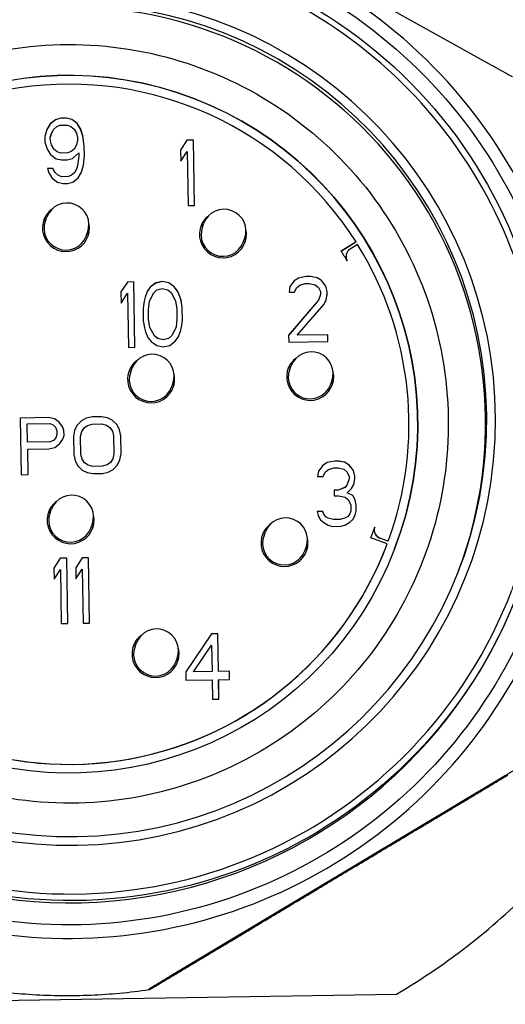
# Model space of a CAD drawing. Header units: inches. Extents: x 24 to 1128, y -74 to 748.
# Tile 119 of 256: x 404.343 to 404.782, y 214.69 to 215.579. Entities that reach past the tile are written whole.
import ezdxf

# ---------------------------------------------------------------- set-up
doc = ezdxf.new("R2010")
doc.units = ezdxf.units.IN
doc.header["$LTSCALE"] = 32
doc.header["$MEASUREMENT"] = 0
doc.layers.add('Visible (ANSI)', color=7, linetype='Continuous', lineweight=30)

msp = doc.modelspace()

# ---------------------------------------------------------------- linework, layer by layer
at = {"layer": 'Visible (ANSI)'}
for p, q in [((404.4626, 215.70859), (404.76909, 215.53808)), ((404.37515, 215.4887), (404.37029, 215.48485)), ((404.37516, 215.48873), (404.3703, 215.48489)), ((404.38005, 215.49003), (404.37515, 215.4887)), ((404.37516, 215.48873), (404.37515, 215.4887)), ((404.38007, 215.49007), (404.37516, 215.48873)), ((404.38497, 215.49011), (404.38005, 215.49003)), ((404.38007, 215.49007), (404.38005, 215.49003)), ((404.38499, 215.49015), (404.38007, 215.49007)), ((404.38499, 215.49015), (404.38497, 215.49011)), ((404.38991, 215.48893), (404.38497, 215.49011)), ((404.38993, 215.48897), (404.38499, 215.49015)), ((404.38993, 215.48897), (404.38991, 215.48893)), ((404.39489, 215.48524), (404.38991, 215.48893)), ((404.39491, 215.48528), (404.38993, 215.48897)), ((404.36743, 215.47981), (404.36556, 215.4735)), ((404.37029, 215.48485), (404.36742, 215.47979)), ((404.3703, 215.48489), (404.36743, 215.47981)), ((404.3703, 215.48489), (404.37029, 215.48485)), ((404.37143, 215.47611), (404.37334, 215.47991)), ((404.37334, 215.47991), (404.37625, 215.48247)), ((404.37625, 215.48247), (404.37918, 215.48377)), ((404.37918, 215.48377), (404.38607, 215.48388)), ((404.38607, 215.48388), (404.38904, 215.48267)), ((404.38904, 215.48267), (404.39203, 215.4802)), ((404.39203, 215.4802), (404.39406, 215.47647)), ((404.39491, 215.48528), (404.39489, 215.48524)), ((404.39792, 215.48026), (404.39489, 215.48524)), ((404.39794, 215.4803), (404.39491, 215.48528)), ((404.39794, 215.4803), (404.39792, 215.48026)), ((404.39999, 215.47401), (404.39792, 215.48026)), ((404.40001, 215.47405), (404.39794, 215.4803)), ((404.36556, 215.4735), (404.36564, 215.46848)), ((404.37049, 215.47229), (404.37141, 215.47607)), ((404.3705, 215.47232), (404.37049, 215.47229)), ((404.37053, 215.46977), (404.37049, 215.47229)), ((404.3705, 215.47232), (404.37143, 215.47611)), ((404.37054, 215.46981), (404.3705, 215.47232)), ((404.37054, 215.46981), (404.37053, 215.46977)), ((404.37157, 215.46602), (404.37053, 215.46977)), ((404.37159, 215.46606), (404.37054, 215.46981)), ((404.37143, 215.47611), (404.37141, 215.47607)), ((404.39406, 215.47647), (404.39511, 215.47271)), ((404.39515, 215.4702), (404.39422, 215.46642)), ((404.39511, 215.47271), (404.39515, 215.4702)), ((404.40001, 215.47405), (404.39999, 215.47401)), ((404.40112, 215.46523), (404.39999, 215.47401)), ((404.40113, 215.46527), (404.40001, 215.47405)), ((404.49398, 215.47022), (404.48821, 215.46133)), ((404.49396, 215.47018), (404.48821, 215.46132)), ((404.49987, 215.47027), (404.49396, 215.47018)), ((404.49398, 215.47022), (404.49396, 215.47018)), ((404.49988, 215.47031), (404.49398, 215.47022)), ((404.49988, 215.47031), (404.49987, 215.47027)), ((404.50081, 215.41127), (404.49987, 215.47027)), ((404.50082, 215.41127), (404.49988, 215.47031)), ((404.36564, 215.46848), (404.36771, 215.46223)), ((404.36771, 215.46223), (404.37074, 215.45725)), ((404.37159, 215.46606), (404.37157, 215.46602)), ((404.3736, 215.46228), (404.37157, 215.46602)), ((404.37362, 215.46232), (404.37159, 215.46606)), ((404.37362, 215.46232), (404.3736, 215.46228)), ((404.37659, 215.45982), (404.3736, 215.46228)), ((404.37661, 215.45985), (404.37362, 215.46232)), ((404.3923, 215.46258), (404.38939, 215.46002)), ((404.39231, 215.46262), (404.3894, 215.46006)), ((404.39421, 215.46638), (404.3923, 215.46258)), ((404.39231, 215.46262), (404.3923, 215.46258)), ((404.39422, 215.46642), (404.39231, 215.46262)), ((404.39422, 215.46642), (404.39421, 215.46638)), ((404.40113, 215.46527), (404.40112, 215.46523)), ((404.40126, 215.45644), (404.40112, 215.46523)), ((404.40127, 215.45648), (404.40113, 215.46527)), ((404.48821, 215.46133), (404.48837, 215.45128)), ((404.37074, 215.45725), (404.37572, 215.45356)), ((404.37572, 215.45356), (404.38066, 215.45238)), ((404.37661, 215.45985), (404.37659, 215.45982)), ((404.37957, 215.45861), (404.37659, 215.45982)), ((404.37958, 215.45864), (404.37661, 215.45985)), ((404.38645, 215.45872), (404.37957, 215.45861)), ((404.37958, 215.45864), (404.37957, 215.45861)), ((404.38647, 215.45875), (404.37958, 215.45864)), ((404.38066, 215.45238), (404.38558, 215.45246)), ((404.38558, 215.45246), (404.39049, 215.45379)), ((404.38939, 215.46002), (404.38645, 215.45872)), ((404.38647, 215.45875), (404.38645, 215.45872)), ((404.3894, 215.46006), (404.38647, 215.45875)), ((404.3894, 215.46006), (404.38939, 215.46002)), ((404.39049, 215.45379), (404.39631, 215.45891)), ((404.39635, 215.4564), (404.39549, 215.44884)), ((404.39631, 215.45891), (404.39635, 215.4564)), ((404.40041, 215.44763), (404.40126, 215.45644)), ((404.40043, 215.44767), (404.40127, 215.45648)), ((404.40127, 215.45648), (404.40126, 215.45644)), ((404.48837, 215.45128), (404.49414, 215.46017)), ((404.49414, 215.46017), (404.49492, 215.41117)), ((404.37291, 215.44472), (404.36799, 215.44464)), ((404.36799, 215.44464), (404.36903, 215.44089)), ((404.3729, 215.44468), (404.368, 215.4446)), ((404.37291, 215.44472), (404.3729, 215.44468)), ((404.37492, 215.44094), (404.3729, 215.44468)), ((404.37494, 215.44098), (404.37291, 215.44472)), ((404.39455, 215.44502), (404.39264, 215.44122)), ((404.39456, 215.44506), (404.39265, 215.44126)), ((404.39456, 215.44506), (404.39455, 215.44502)), ((404.39549, 215.44884), (404.39456, 215.44506)), ((404.39855, 215.44134), (404.40041, 215.44763)), ((404.39856, 215.44135), (404.40043, 215.44767)), ((404.40043, 215.44767), (404.40041, 215.44763)), ((404.36903, 215.44089), (404.37207, 215.43591)), ((404.37207, 215.43591), (404.37705, 215.43222)), ((404.37494, 215.44098), (404.37492, 215.44094)), ((404.37792, 215.43848), (404.37492, 215.44094)), ((404.37793, 215.43851), (404.37494, 215.44098)), ((404.37793, 215.43851), (404.37792, 215.43848)), ((404.38089, 215.43727), (404.37792, 215.43848)), ((404.3809, 215.4373), (404.37793, 215.43851)), ((404.38679, 215.43736), (404.38089, 215.43727)), ((404.3809, 215.4373), (404.38089, 215.43727)), ((404.38681, 215.4374), (404.3809, 215.4373)), ((404.38973, 215.43866), (404.38679, 215.43736)), ((404.38681, 215.4374), (404.38679, 215.43736)), ((404.38974, 215.4387), (404.38681, 215.4374)), ((404.39264, 215.44122), (404.38973, 215.43866)), ((404.38974, 215.4387), (404.38973, 215.43866)), ((404.39265, 215.44126), (404.38974, 215.4387)), ((404.39083, 215.43244), (404.39569, 215.43628)), ((404.39265, 215.44126), (404.39264, 215.44122)), ((404.39569, 215.43628), (404.39856, 215.44135)), ((404.37705, 215.43222), (404.38199, 215.43104)), ((404.38199, 215.43104), (404.38592, 215.4311)), ((404.38592, 215.4311), (404.39083, 215.43244)), ((404.49492, 215.41117), (404.50082, 215.41127)), ((404.36613, 215.39776), (404.36732, 215.40086)), ((404.50797, 215.39213), (404.50916, 215.39524)), ((404.4029, 215.38368), (404.40409, 215.38678)), ((404.54474, 215.37805), (404.54593, 215.38116)), ((404.64666, 215.37836), (404.63336, 215.36992)), ((404.64665, 215.37832), (404.63338, 215.3699)), ((404.64809, 215.37609), (404.64131, 215.37188)), ((404.64665, 215.37832), (404.64666, 215.37836)), ((404.63811, 215.36797), (404.63812, 215.36801)), ((404.59477, 215.34571), (404.59088, 215.34314)), ((404.59479, 215.34575), (404.59089, 215.34317)), ((404.60164, 215.34708), (404.59477, 215.34571)), ((404.59479, 215.34575), (404.59477, 215.34571)), ((404.60166, 215.34711), (404.59479, 215.34575)), ((404.60558, 215.34714), (404.60164, 215.34708)), ((404.60166, 215.34711), (404.60164, 215.34708)), ((404.60559, 215.34718), (404.60166, 215.34711)), ((404.60559, 215.34718), (404.60558, 215.34714)), ((404.6115, 215.34598), (404.60558, 215.34714)), ((404.61152, 215.34601), (404.60559, 215.34718)), ((404.61152, 215.34601), (404.6115, 215.34598)), ((404.61548, 215.34353), (404.6115, 215.34598)), ((404.61549, 215.34356), (404.61152, 215.34601)), ((404.4401, 215.34219), (404.43434, 215.3333)), ((404.44009, 215.34215), (404.43434, 215.33329)), ((404.44599, 215.34225), (404.44009, 215.34215)), ((404.4401, 215.34219), (404.44009, 215.34215)), ((404.446, 215.34228), (404.4401, 215.34219)), ((404.446, 215.34228), (404.44599, 215.34225)), ((404.44693, 215.28324), (404.44599, 215.34225)), ((404.44694, 215.28324), (404.446, 215.34228)), ((404.46083, 215.33745), (404.45794, 215.33364)), ((404.46085, 215.33749), (404.45795, 215.33368)), ((404.46569, 215.3413), (404.46083, 215.33745)), ((404.46085, 215.33749), (404.46083, 215.33745)), ((404.46571, 215.34134), (404.46085, 215.33749)), ((404.47158, 215.34265), (404.46569, 215.3413)), ((404.46571, 215.34134), (404.46569, 215.3413)), ((404.47159, 215.34269), (404.46571, 215.34134)), ((404.46679, 215.33507), (404.47169, 215.33641)), ((404.47159, 215.34269), (404.47158, 215.34265)), ((404.4775, 215.34149), (404.47158, 215.34265)), ((404.47752, 215.34153), (404.47159, 215.34269)), ((404.47169, 215.33641), (404.47663, 215.33523)), ((404.47752, 215.34153), (404.4775, 215.34149)), ((404.48248, 215.3378), (404.4775, 215.34149)), ((404.4825, 215.33784), (404.47752, 215.34153)), ((404.4825, 215.33784), (404.48248, 215.3378)), ((404.48549, 215.33408), (404.48248, 215.3378)), ((404.48551, 215.33411), (404.4825, 215.33784)), ((404.58703, 215.33809), (404.58613, 215.33304)), ((404.59089, 215.34317), (404.58703, 215.33809)), ((404.59088, 215.34314), (404.58703, 215.33806)), ((404.59089, 215.34317), (404.59088, 215.34314)), ((404.59105, 215.33312), (404.59296, 215.33692)), ((404.59296, 215.33692), (404.59587, 215.33948)), ((404.59587, 215.33948), (404.60077, 215.34082)), ((404.60077, 215.34082), (404.60471, 215.34088)), ((404.60471, 215.34088), (404.60965, 215.3397)), ((404.60965, 215.3397), (404.61264, 215.33723)), ((404.61264, 215.33723), (404.61467, 215.3335)), ((404.61549, 215.34356), (404.61548, 215.34353)), ((404.61949, 215.33856), (404.61548, 215.34353)), ((404.61951, 215.3386), (404.61549, 215.34356)), ((404.61951, 215.3386), (404.61949, 215.33856)), ((404.62056, 215.33355), (404.61949, 215.33856)), ((404.62057, 215.33359), (404.61951, 215.3386)), ((404.43434, 215.3333), (404.4345, 215.32325)), ((404.4345, 215.32325), (404.44026, 215.33214)), ((404.44026, 215.33214), (404.44104, 215.28314)), ((404.45607, 215.32862), (404.45514, 215.32484)), ((404.45795, 215.33368), (404.45607, 215.32862)), ((404.46006, 215.32491), (404.46388, 215.33251)), ((404.46388, 215.33251), (404.46679, 215.33507)), ((404.47663, 215.33523), (404.47962, 215.33276)), ((404.47962, 215.33276), (404.48368, 215.32529)), ((404.48551, 215.33411), (404.48549, 215.33408)), ((404.48754, 215.32908), (404.48549, 215.33408)), ((404.48756, 215.32912), (404.48551, 215.33411)), ((404.48756, 215.32912), (404.48754, 215.32908)), ((404.48859, 215.32533), (404.48754, 215.32908)), ((404.4886, 215.32537), (404.48756, 215.32912)), ((404.58613, 215.33304), (404.59105, 215.33312)), ((404.61471, 215.33098), (404.61282, 215.32593)), ((404.61467, 215.3335), (404.61471, 215.33098)), ((404.6197, 215.32601), (404.6206, 215.33104)), ((404.61971, 215.32604), (404.62061, 215.33108)), ((404.62057, 215.33359), (404.62056, 215.33355)), ((404.6206, 215.33104), (404.62056, 215.33355)), ((404.62061, 215.33108), (404.62057, 215.33359)), ((404.62061, 215.33108), (404.6206, 215.33104)), ((404.45514, 215.32484), (404.45426, 215.31854)), ((404.45918, 215.31732), (404.46005, 215.32488)), ((404.4592, 215.31736), (404.46006, 215.32491)), ((404.46006, 215.32491), (404.46005, 215.32488)), ((404.48368, 215.32529), (404.48479, 215.31777)), ((404.4886, 215.32537), (404.48859, 215.32533)), ((404.48967, 215.31906), (404.48859, 215.32533)), ((404.48969, 215.3191), (404.4886, 215.32537)), ((404.48969, 215.3191), (404.48967, 215.31906)), ((404.48985, 215.30776), (404.48967, 215.31906)), ((404.48987, 215.30779), (404.48969, 215.3191)), ((404.61282, 215.32593), (404.58576, 215.29408)), ((404.61281, 215.32589), (404.58576, 215.29406)), ((404.59364, 215.29421), (404.6178, 215.32224)), ((404.61282, 215.32593), (404.61281, 215.32589)), ((404.6178, 215.32224), (404.61971, 215.32604)), ((404.45426, 215.31854), (404.45444, 215.30723)), ((404.4592, 215.31736), (404.45918, 215.31732)), ((404.45932, 215.30853), (404.45918, 215.31732)), ((404.45934, 215.30857), (404.4592, 215.31736)), ((404.48479, 215.31777), (404.48492, 215.30897)), ((404.45444, 215.30723), (404.45552, 215.30097)), ((404.45552, 215.30097), (404.45657, 215.29721)), ((404.45934, 215.30857), (404.45932, 215.30853)), ((404.46043, 215.30101), (404.45932, 215.30853)), ((404.46044, 215.30104), (404.45934, 215.30857)), ((404.46044, 215.30104), (404.46043, 215.30101)), ((404.46448, 215.29353), (404.46043, 215.30101)), ((404.4645, 215.29357), (404.46044, 215.30104)), ((404.48405, 215.30138), (404.48023, 215.29378)), ((404.48406, 215.30142), (404.48024, 215.29382)), ((404.48406, 215.30142), (404.48405, 215.30138)), ((404.48492, 215.30897), (404.48406, 215.30142)), ((404.48804, 215.29767), (404.48897, 215.30146)), ((404.48806, 215.29771), (404.48898, 215.3015)), ((404.48897, 215.30146), (404.48985, 215.30776)), ((404.48898, 215.3015), (404.48897, 215.30146)), ((404.48898, 215.3015), (404.48987, 215.30779)), ((404.48987, 215.30779), (404.48985, 215.30776)), ((404.45657, 215.29721), (404.45861, 215.29222)), ((404.45861, 215.29222), (404.46163, 215.2885)), ((404.4645, 215.29357), (404.46448, 215.29353)), ((404.46748, 215.29107), (404.46448, 215.29353)), ((404.46749, 215.2911), (404.4645, 215.29357)), ((404.48023, 215.29378), (404.47732, 215.29122)), ((404.48024, 215.29382), (404.47733, 215.29126)), ((404.48024, 215.29382), (404.48023, 215.29378)), ((404.48328, 215.28884), (404.48617, 215.29266)), ((404.48617, 215.29266), (404.48806, 215.29771)), ((404.58576, 215.29408), (404.58586, 215.2878)), ((404.62118, 215.29461), (404.59362, 215.29417)), ((404.59364, 215.29421), (404.59362, 215.29417)), ((404.62119, 215.29465), (404.59364, 215.29421)), ((404.62119, 215.29465), (404.62118, 215.29461)), ((404.62128, 215.28837), (404.62118, 215.29461)), ((404.62129, 215.28837), (404.62119, 215.29465)), ((404.44104, 215.28314), (404.44694, 215.28324)), ((404.46163, 215.2885), (404.46661, 215.28481)), ((404.46661, 215.28481), (404.47253, 215.28364)), ((404.46749, 215.2911), (404.46748, 215.29107)), ((404.47242, 215.28989), (404.46748, 215.29107)), ((404.47243, 215.28993), (404.46749, 215.2911)), ((404.47732, 215.29122), (404.47242, 215.28989)), ((404.47243, 215.28993), (404.47242, 215.28989)), ((404.47733, 215.29126), (404.47243, 215.28993)), ((404.47253, 215.28364), (404.47842, 215.28499)), ((404.47733, 215.29126), (404.47732, 215.29122)), ((404.47842, 215.28499), (404.48328, 215.28884)), ((404.58586, 215.2878), (404.62129, 215.28837)), ((404.5868, 215.26345), (404.58799, 215.26656)), ((404.44312, 215.26117), (404.44431, 215.26428)), ((404.47988, 215.24709), (404.48107, 215.2502)), ((404.62357, 215.24937), (404.62476, 215.25248)), ((404.36881, 215.21979), (404.34322, 215.21938)), ((404.36879, 215.21975), (404.34322, 215.21935)), ((404.34322, 215.21938), (404.34404, 215.16821)), ((404.34971, 215.21404), (404.34969, 215.214)), ((404.34995, 215.19767), (404.34969, 215.214)), ((404.34971, 215.21404), (404.36996, 215.21436)), ((404.34996, 215.19771), (404.34971, 215.21404)), ((404.36881, 215.21979), (404.36879, 215.21975)), ((404.37414, 215.21875), (404.36879, 215.21975)), ((404.37416, 215.21879), (404.36881, 215.21979)), ((404.36996, 215.21436), (404.37318, 215.21333)), ((404.37318, 215.21333), (404.37534, 215.21118)), ((404.37416, 215.21879), (404.37414, 215.21875)), ((404.37846, 215.21555), (404.37414, 215.21875)), ((404.37847, 215.21559), (404.37416, 215.21879)), ((404.37847, 215.21559), (404.37846, 215.21555)), ((404.38173, 215.21124), (404.37846, 215.21555)), ((404.38174, 215.21128), (404.37847, 215.21559)), ((404.39452, 215.21257), (404.39245, 215.20819)), ((404.3945, 215.21254), (404.39245, 215.20817)), ((404.3987, 215.21696), (404.3945, 215.21254)), ((404.39452, 215.21257), (404.3945, 215.21254)), ((404.39871, 215.217), (404.39452, 215.21257)), ((404.40293, 215.2192), (404.3987, 215.21696)), ((404.39871, 215.217), (404.3987, 215.21696)), ((404.40294, 215.21924), (404.39871, 215.217)), ((404.40095, 215.2105), (404.40411, 215.21273)), ((404.40824, 215.22038), (404.40293, 215.2192)), ((404.40294, 215.21924), (404.40293, 215.2192)), ((404.40826, 215.22042), (404.40294, 215.21924)), ((404.40411, 215.21273), (404.40836, 215.21388)), ((404.41677, 215.22051), (404.40824, 215.22038)), ((404.40826, 215.22042), (404.40824, 215.22038)), ((404.41678, 215.22055), (404.40826, 215.22042)), ((404.40836, 215.21388), (404.41689, 215.21402)), ((404.41678, 215.22055), (404.41677, 215.22051)), ((404.42212, 215.21951), (404.41677, 215.22051)), ((404.42213, 215.21955), (404.41678, 215.22055)), ((404.41689, 215.21402), (404.42117, 215.213)), ((404.42117, 215.213), (404.4244, 215.21087)), ((404.42213, 215.21955), (404.42212, 215.21951)), ((404.42642, 215.2174), (404.42212, 215.21951)), ((404.42643, 215.21744), (404.42213, 215.21955)), ((404.42643, 215.21744), (404.42642, 215.2174)), ((404.43075, 215.21311), (404.42642, 215.2174)), ((404.43077, 215.21315), (404.42643, 215.21744)), ((404.43077, 215.21315), (404.43075, 215.21311)), ((404.43295, 215.20879), (404.43075, 215.21311)), ((404.43297, 215.20883), (404.43077, 215.21315)), ((404.37534, 215.21118), (404.37646, 215.20793)), ((404.37651, 215.20467), (404.3755, 215.20138)), ((404.37646, 215.20793), (404.37651, 215.20467)), ((404.38174, 215.21128), (404.38173, 215.21124)), ((404.38284, 215.208), (404.38173, 215.21124)), ((404.38286, 215.20803), (404.38174, 215.21128)), ((404.38191, 215.2004), (404.38293, 215.20368)), ((404.38191, 215.20039), (404.38291, 215.20364)), ((404.38286, 215.20803), (404.38284, 215.208)), ((404.38291, 215.20364), (404.38284, 215.208)), ((404.38293, 215.20368), (404.38286, 215.20803)), ((404.38293, 215.20368), (404.38291, 215.20364)), ((404.39245, 215.20819), (404.39147, 215.20272)), ((404.39786, 215.20279), (404.39885, 215.20716)), ((404.39787, 215.20283), (404.39887, 215.2072)), ((404.39887, 215.2072), (404.39885, 215.20716)), ((404.39887, 215.2072), (404.40095, 215.2105)), ((404.4244, 215.21087), (404.42659, 215.20764)), ((404.42659, 215.20764), (404.42772, 215.2033)), ((404.42772, 215.2033), (404.42798, 215.18697)), ((404.43297, 215.20883), (404.43295, 215.20879)), ((404.43411, 215.20336), (404.43295, 215.20879)), ((404.43412, 215.2034), (404.43297, 215.20883)), ((404.43412, 215.2034), (404.43411, 215.20336)), ((404.43437, 215.18703), (404.43411, 215.20336)), ((404.43438, 215.18707), (404.43412, 215.2034)), ((404.37021, 215.19799), (404.34995, 215.19767)), ((404.34996, 215.19771), (404.34995, 215.19767)), ((404.37022, 215.19803), (404.34996, 215.19771)), ((404.37339, 215.19913), (404.37021, 215.19799)), ((404.37022, 215.19803), (404.37021, 215.19799)), ((404.3734, 215.19917), (404.37022, 215.19803)), ((404.37549, 215.20134), (404.37339, 215.19913)), ((404.3734, 215.19917), (404.37339, 215.19913)), ((404.3755, 215.20138), (404.3734, 215.19917)), ((404.37457, 215.19266), (404.37879, 215.19599)), ((404.3755, 215.20138), (404.37549, 215.20134)), ((404.37879, 215.19599), (404.38191, 215.2004)), ((404.39147, 215.20272), (404.39173, 215.18639)), ((404.39787, 215.20283), (404.39786, 215.20279)), ((404.39812, 215.18646), (404.39786, 215.20279)), ((404.39813, 215.18649), (404.39787, 215.20283)), ((404.35007, 215.19118), (404.35005, 215.19114)), ((404.35042, 215.16831), (404.35005, 215.19114)), ((404.35007, 215.19118), (404.36926, 215.19148)), ((404.35043, 215.16831), (404.35007, 215.19118)), ((404.36926, 215.19148), (404.37457, 215.19266)), ((404.39173, 215.18639), (404.39289, 215.18097)), ((404.39813, 215.18649), (404.39812, 215.18646)), ((404.39925, 215.18212), (404.39812, 215.18646)), ((404.39927, 215.18216), (404.39813, 215.18649)), ((404.42798, 215.18697), (404.42699, 215.1826)), ((404.43339, 215.18158), (404.43437, 215.18703)), ((404.4334, 215.18161), (404.43438, 215.18707)), ((404.43438, 215.18707), (404.43437, 215.18703)), ((404.39289, 215.18097), (404.39509, 215.17665)), ((404.39509, 215.17665), (404.39942, 215.17236)), ((404.39927, 215.18216), (404.39925, 215.18212)), ((404.40144, 215.17889), (404.39925, 215.18212)), ((404.40145, 215.17892), (404.39927, 215.18216)), ((404.40145, 215.17892), (404.40144, 215.17889)), ((404.40467, 215.17676), (404.40144, 215.17889)), ((404.40468, 215.1768), (404.40145, 215.17892)), ((404.40468, 215.1768), (404.40467, 215.17676)), ((404.40895, 215.17574), (404.40467, 215.17676)), ((404.40897, 215.17578), (404.40468, 215.1768)), ((404.42173, 215.17703), (404.41748, 215.17587)), ((404.42174, 215.17707), (404.41749, 215.17591)), ((404.42489, 215.17926), (404.42173, 215.17703)), ((404.42174, 215.17707), (404.42173, 215.17703)), ((404.42491, 215.1793), (404.42174, 215.17707)), ((404.42697, 215.18256), (404.42489, 215.17926)), ((404.42491, 215.1793), (404.42489, 215.17926)), ((404.42699, 215.1826), (404.42491, 215.1793)), ((404.42699, 215.1826), (404.42697, 215.18256)), ((404.42714, 215.1728), (404.43134, 215.17722)), ((404.43134, 215.17722), (404.4334, 215.18161)), ((404.61677, 215.17664), (404.61291, 215.17155)), ((404.61675, 215.1766), (404.61291, 215.17153)), ((404.62065, 215.17918), (404.61675, 215.1766)), ((404.61677, 215.17664), (404.61675, 215.1766)), ((404.62066, 215.17922), (404.61677, 215.17664)), ((404.62752, 215.18054), (404.62065, 215.17918)), ((404.62066, 215.17922), (404.62065, 215.17918)), ((404.62753, 215.18058), (404.62066, 215.17922)), ((404.62949, 215.18058), (404.62752, 215.18054)), ((404.62753, 215.18058), (404.62752, 215.18054)), ((404.6295, 215.18061), (404.62753, 215.18058)), ((404.6295, 215.18061), (404.62949, 215.18058)), ((404.6364, 215.17943), (404.62949, 215.18058)), ((404.63641, 215.17947), (404.6295, 215.18061)), ((404.63641, 215.17947), (404.6364, 215.17943)), ((404.64037, 215.17698), (404.6364, 215.17943)), ((404.64039, 215.17702), (404.63641, 215.17947)), ((404.64039, 215.17702), (404.64037, 215.17698)), ((404.64439, 215.17202), (404.64037, 215.17698)), ((404.6444, 215.17205), (404.64039, 215.17702)), ((404.34404, 215.16821), (404.35043, 215.16831)), ((404.39942, 215.17236), (404.40372, 215.17025)), ((404.40372, 215.17025), (404.40907, 215.16924)), ((404.41748, 215.17587), (404.40895, 215.17574)), ((404.40897, 215.17578), (404.40895, 215.17574)), ((404.41749, 215.17591), (404.40897, 215.17578)), ((404.40907, 215.16924), (404.4176, 215.16938)), ((404.41749, 215.17591), (404.41748, 215.17587)), ((404.4176, 215.16938), (404.42291, 215.17055)), ((404.42291, 215.17055), (404.42714, 215.1728)), ((404.61291, 215.17155), (404.61201, 215.16651)), ((404.61693, 215.16659), (404.61884, 215.17039)), ((404.61884, 215.17039), (404.62175, 215.17295)), ((404.62175, 215.17295), (404.62665, 215.17429)), ((404.62665, 215.17429), (404.63059, 215.17435)), ((404.63059, 215.17435), (404.63553, 215.17317)), ((404.63553, 215.17317), (404.63852, 215.1707)), ((404.63852, 215.1707), (404.64055, 215.16697)), ((404.6444, 215.17205), (404.64439, 215.17202)), ((404.64545, 215.16701), (404.64439, 215.17202)), ((404.64547, 215.16704), (404.6444, 215.17205)), ((404.61201, 215.16651), (404.61693, 215.16659)), ((404.63868, 215.15936), (404.63676, 215.15682)), ((404.6387, 215.1594), (404.63677, 215.15685)), ((404.6387, 215.1594), (404.63868, 215.15936)), ((404.64059, 215.16445), (404.6387, 215.1594)), ((404.64055, 215.16697), (404.64059, 215.16445)), ((404.6427, 215.15569), (404.6446, 215.15949)), ((404.64459, 215.15947), (404.64549, 215.16449)), ((404.6446, 215.15949), (404.64551, 215.16453)), ((404.64547, 215.16704), (404.64545, 215.16701)), ((404.64549, 215.16449), (404.64545, 215.16701)), ((404.64551, 215.16453), (404.64547, 215.16704)), ((404.64551, 215.16453), (404.64549, 215.16449)), ((404.63091, 215.15425), (404.62697, 215.15419)), ((404.63089, 215.15421), (404.62697, 215.15415)), ((404.62697, 215.15419), (404.62705, 215.14916)), ((404.63676, 215.15682), (404.63089, 215.15421)), ((404.63091, 215.15425), (404.63089, 215.15421)), ((404.63677, 215.15685), (404.63091, 215.15425)), ((404.63677, 215.15685), (404.63676, 215.15682)), ((404.63882, 215.15186), (404.6388, 215.15182)), ((404.64376, 215.14939), (404.6388, 215.15182)), ((404.63882, 215.15186), (404.6427, 215.15569)), ((404.64378, 215.14943), (404.63882, 215.15186)), ((404.62705, 215.14916), (404.63099, 215.14922)), ((404.63099, 215.14922), (404.63691, 215.14806)), ((404.63691, 215.14806), (404.6399, 215.14559)), ((404.6399, 215.14559), (404.64195, 215.1406)), ((404.64378, 215.14943), (404.64376, 215.14939)), ((404.64579, 215.14565), (404.64376, 215.14939)), ((404.64581, 215.14569), (404.64378, 215.14943)), ((404.64581, 215.14569), (404.64579, 215.14565)), ((404.64686, 215.14064), (404.64579, 215.14565)), ((404.64687, 215.14068), (404.64581, 215.14569)), ((404.37033, 215.13402), (404.37152, 215.13713)), ((404.61644, 215.13517), (404.61152, 215.13509)), ((404.61152, 215.13509), (404.61257, 215.13134)), ((404.61643, 215.13513), (404.61153, 215.13505)), ((404.61644, 215.13517), (404.61643, 215.13513)), ((404.61745, 215.13263), (404.61643, 215.13513)), ((404.61747, 215.13267), (404.61644, 215.13517)), ((404.61747, 215.13267), (404.61745, 215.13263)), ((404.61946, 215.13015), (404.61745, 215.13263)), ((404.61948, 215.13019), (404.61747, 215.13267)), ((404.64107, 215.13301), (404.63914, 215.13047)), ((404.64109, 215.13305), (404.63916, 215.1305)), ((404.64109, 215.13305), (404.64107, 215.13301)), ((404.64203, 215.13558), (404.64109, 215.13305)), ((404.64195, 215.1406), (404.64203, 215.13558)), ((404.64602, 215.13185), (404.64694, 215.13562)), ((404.64603, 215.13187), (404.64695, 215.13565)), ((404.64687, 215.14068), (404.64686, 215.14064)), ((404.64694, 215.13562), (404.64686, 215.14064)), ((404.64695, 215.13565), (404.64687, 215.14068)), ((404.64695, 215.13565), (404.64694, 215.13562)), ((404.40709, 215.11995), (404.40828, 215.12305)), ((404.61257, 215.13134), (404.61459, 215.1276)), ((404.61459, 215.1276), (404.61759, 215.12513)), ((404.61759, 215.12513), (404.62156, 215.12268)), ((404.61948, 215.13019), (404.61946, 215.13015)), ((404.62145, 215.12893), (404.61946, 215.13015)), ((404.62146, 215.12897), (404.61948, 215.13019)), ((404.62146, 215.12897), (404.62145, 215.12893)), ((404.62639, 215.12775), (404.62145, 215.12893)), ((404.6264, 215.12779), (404.62146, 215.12897)), ((404.63229, 215.12784), (404.62639, 215.12775)), ((404.6264, 215.12779), (404.62639, 215.12775)), ((404.63231, 215.12788), (404.6264, 215.12779)), ((404.6372, 215.12918), (404.63229, 215.12784)), ((404.63231, 215.12788), (404.63229, 215.12784)), ((404.63721, 215.12922), (404.63231, 215.12788)), ((404.63914, 215.13047), (404.6372, 215.12918)), ((404.63721, 215.12922), (404.6372, 215.12918)), ((404.63916, 215.1305), (404.63721, 215.12922)), ((404.63731, 215.12293), (404.64121, 215.12551)), ((404.63916, 215.1305), (404.63914, 215.13047)), ((404.64121, 215.12551), (404.64412, 215.12807)), ((404.64412, 215.12807), (404.64603, 215.13187)), ((404.56359, 215.11347), (404.56478, 215.11657)), ((404.62156, 215.12268), (404.62552, 215.12149)), ((404.62552, 215.12149), (404.63339, 215.12162)), ((404.63339, 215.12162), (404.63731, 215.12293)), ((404.67488, 215.10579), (404.66014, 215.11133)), ((404.6758, 215.10826), (404.6683, 215.111)), ((404.67581, 215.1083), (404.66832, 215.11104)), ((404.6758, 215.10826), (404.67581, 215.1083)), ((404.60036, 215.09939), (404.60155, 215.10249)), ((404.67419, 215.10397), (404.67418, 215.10393)), ((404.37949, 215.09278), (404.37373, 215.0839)), ((404.37948, 215.09275), (404.37373, 215.08388)), ((404.38538, 215.09284), (404.37948, 215.09275)), ((404.37949, 215.09278), (404.37948, 215.09275)), ((404.3854, 215.09288), (404.37949, 215.09278)), ((404.3854, 215.09288), (404.38538, 215.09284)), ((404.38632, 215.03383), (404.38538, 215.09284)), ((404.38633, 215.03383), (404.3854, 215.09288)), ((404.39917, 215.0931), (404.39341, 215.08421)), ((404.39916, 215.09306), (404.39341, 215.08419)), ((404.40506, 215.09315), (404.39916, 215.09306)), ((404.39917, 215.0931), (404.39916, 215.09306)), ((404.40508, 215.09319), (404.39917, 215.0931)), ((404.40508, 215.09319), (404.40506, 215.09315)), ((404.406, 215.03415), (404.40506, 215.09315)), ((404.40602, 215.03415), (404.40508, 215.09319)), ((404.37373, 215.0839), (404.37389, 215.07385)), ((404.37389, 215.07385), (404.37965, 215.08273)), ((404.37965, 215.08273), (404.38043, 215.03374)), ((404.39341, 215.08421), (404.39357, 215.07416)), ((404.39357, 215.07416), (404.39933, 215.08305)), ((404.39933, 215.08305), (404.40011, 215.03405)), ((404.40011, 215.03405), (404.40602, 215.03415)), ((404.38043, 215.03374), (404.38633, 215.03383)), ((404.51603, 215.02447), (404.49295, 214.99018)), ((404.51601, 215.02443), (404.49295, 214.99016)), ((404.52192, 215.02453), (404.51601, 215.02443)), ((404.51603, 215.02447), (404.51601, 215.02443)), ((404.52193, 215.02457), (404.51603, 215.02447)), ((404.52193, 215.02457), (404.52192, 215.02453)), ((404.52246, 214.99061), (404.52192, 215.02453)), ((404.52247, 214.99065), (404.52193, 215.02457)), ((404.44706, 215.01319), (404.44825, 215.01629)), ((404.49984, 214.99029), (404.51619, 215.01442)), ((404.51619, 215.01442), (404.51657, 214.99055)), ((404.48383, 214.99911), (404.48502, 215.00221)), ((404.49295, 214.99018), (404.49307, 214.98264)), ((404.51655, 214.99051), (404.49982, 214.99025)), ((404.49984, 214.99029), (404.49982, 214.99025)), ((404.51657, 214.99055), (404.49984, 214.99029)), ((404.51657, 214.99055), (404.51655, 214.99051)), ((404.5323, 214.99076), (404.52246, 214.99061)), ((404.52247, 214.99065), (404.52246, 214.99061)), ((404.53231, 214.9908), (404.52247, 214.99065)), ((404.53231, 214.9908), (404.5323, 214.99076)), ((404.53242, 214.98326), (404.5323, 214.99076)), ((404.53243, 214.98326), (404.53231, 214.9908)), ((404.49307, 214.98264), (404.51668, 214.98302)), ((404.51668, 214.98302), (404.51696, 214.96543)), ((404.52259, 214.98311), (404.52258, 214.98307)), ((404.52285, 214.96552), (404.52258, 214.98307)), ((404.52259, 214.98311), (404.53243, 214.98326)), ((404.52287, 214.96552), (404.52259, 214.98311)), ((404.51696, 214.96543), (404.52287, 214.96552)), ((404.77931, 214.89526), (404.4784, 214.71512)), ((404.10445, 214.69007), (404.68331, 214.69925)), ((404.45993, 214.704), (404.45956, 214.70304))]:
    msp.add_line(p, q, dxfattribs=at)
for centre, radius, start, end in [((404.38571, 215.39382), 0.01969, 339.04633, 159.04633), ((404.52755, 215.3882), 0.01969, 339.04633, 159.04633), ((404.64546, 215.36515), 0.00787, 159.04453, 205.31775), ((404.46269, 215.25724), 0.01969, 339.04633, 159.04633), ((404.60637, 215.25952), 0.01969, 339.04633, 159.04633), ((404.3899, 215.13009), 0.01969, 339.04633, 159.04633), ((404.58316, 215.10953), 0.01969, 339.04633, 159.04633), ((404.46663, 215.00925), 0.01969, 339.04633, 159.04633)]:
    msp.add_arc(centre, radius, start, end, dxfattribs=at)
for centre, major_axis, ratio, start_param, end_param in [((404.3857, 215.20931), (0.5515, -0.21119), 0.99994, 0.000661, 1.440098), ((404.38883, 215.2175), (-0.35847, 0.13727), 0.99994, 5.216001, 11.255135), ((404.3888, 215.21742), (-0.35112, 0.13446), 0.99994, 5.19888, 11.272257), ((404.38775, 215.21467), (0.35112, -0.13446), 0.99994, 0.003908, 1.847479), ((404.3874, 215.21375), (-0.29413, 0.11263), 0.99994, 3.141794, 6.282984), ((404.38741, 215.21379), (-0.28678, 0.10982), 0.99994, 4.072958, 6.376793), ((404.38459, 215.39092), (-0.01218, 0.01742), 0.999978, 0, 4.331631), ((404.38452, 215.39072), (-0.01982, 0.0077), 0.99994, 5.724976, 6.283185), ((404.52643, 215.38529), (-0.01218, 0.01742), 0.999978, 0, 4.331631), ((404.52636, 215.38509), (-0.01982, 0.0077), 0.99994, 5.724976, 6.283185), ((404.38452, 215.39072), (0.01838, -0.00704), 0.99994, 3.141593, 6.283185), ((404.38452, 215.39072), (0.02085, 0.00417), 0.999974, 5.724976, 6.283185), ((404.52636, 215.38509), (0.01838, -0.00704), 0.99994, 3.141593, 6.283185), ((404.52636, 215.38509), (0.02085, 0.00417), 0.999974, 5.724976, 6.283185), ((404.38741, 215.21379), (0.28678, -0.10982), 0.99994, 0.015067, 0.922639), ((404.38777, 215.21473), (-0.40443, 0.15487), 0.99994, 0, 3.141593), ((404.3886, 215.21689), (0.39892, -0.15276), 0.99994, 3.141593, 6.283185), ((404.38741, 215.21379), (-0.27207, 0.10419), 0.99994, 4.037913, 4.072958), ((404.64548, 215.36519), (-0.00416, 0.00668), 0.999984, 0, 1.544477), ((404.46158, 215.25433), (-0.01218, 0.01742), 0.999978, 0, 4.331631), ((404.4615, 215.25413), (-0.01982, 0.0077), 0.99994, 5.724976, 6.283185), ((404.60526, 215.25661), (-0.01218, 0.01742), 0.999978, 0, 4.331631), ((404.60518, 215.25641), (-0.01982, 0.0077), 0.99994, 5.724976, 6.283185), ((404.4615, 215.25413), (0.01838, -0.00704), 0.99994, 3.141593, 6.283185), ((404.4615, 215.25413), (0.02085, 0.00417), 0.999974, 5.724976, 6.283185), ((404.60518, 215.25641), (0.01838, -0.00704), 0.99994, 3.141593, 6.283185), ((404.60518, 215.25641), (0.02085, 0.00417), 0.999974, 5.724976, 6.283185), ((404.38879, 215.12719), (-0.01218, 0.01742), 0.999978, 0, 4.331631), ((404.38871, 215.12698), (-0.01982, 0.0077), 0.99994, 5.724976, 6.283185), ((404.38871, 215.12698), (0.01838, -0.00704), 0.99994, 3.141593, 6.283185), ((404.38871, 215.12698), (0.02085, 0.00417), 0.999974, 5.724976, 6.283185), ((404.58205, 215.10663), (-0.01218, 0.01742), 0.999978, 0, 4.331631), ((404.58197, 215.10643), (-0.01982, 0.0077), 0.99994, 5.724976, 6.283185), ((404.38741, 215.21379), (0.27207, -0.10419), 0.99994, 0.006341, 0.041386), ((404.67102, 215.11844), (-0.00746, 0.00251), 0.99994, 0, 1.544477), ((404.67101, 215.1184), (-0.00739, 0.0027), 0.99994, 0.046556, 1.570796), ((404.38741, 215.21379), (0.28678, -0.10982), 0.99994, 4.160224, 6.289526), ((404.58197, 215.10643), (0.01838, -0.00704), 0.99994, 3.141593, 6.283185), ((404.58197, 215.10643), (0.02085, 0.00417), 0.999974, 5.724976, 6.283185), ((404.3874, 215.21375), (0.28678, -0.10982), 0.99994, 4.160224, 6.283185), ((404.46552, 215.00635), (-0.01218, 0.01742), 0.999978, 0, 4.331631), ((404.46544, 215.00615), (-0.01982, 0.0077), 0.99994, 5.724976, 6.283185), ((404.46544, 215.00615), (0.01838, -0.00704), 0.99994, 3.141593, 6.283185), ((404.46544, 215.00615), (0.02085, 0.00417), 0.999974, 5.724976, 6.283185)]:
    msp.add_ellipse(centre, major_axis=major_axis, ratio=ratio, start_param=start_param, end_param=end_param, dxfattribs=at)
for centre, major_axis in [((404.38858, 215.21683), (-0.40443, 0.15487)), ((404.38744, 215.21387), (0.29413, -0.11263))]:
    msp.add_ellipse(centre, major_axis=major_axis, ratio=0.99994, dxfattribs=at)
for points, knots in [([(404.68331, 214.69925), (404.73079, 214.72725), (404.77385, 214.76138), (404.8612, 214.85169), (404.90555, 214.91848), (404.94925, 215.02831), (404.96016, 215.06652), (404.97409, 215.14341), (404.9771, 215.1821), (404.97591, 215.25701), (404.97167, 215.29556), (404.95531, 215.37186), (404.94319, 215.40961), (404.89602, 215.51768), (404.84958, 215.58272), (404.75941, 215.66972), (404.71529, 215.70225), (404.66695, 215.72854)], [0.740127, 0.740127, 0.740127, 0.740127, 1.142736, 1.142736, 1.713665, 1.713665, 1.999129, 1.999129, 2.284593, 2.284593, 2.570057, 2.570057, 2.855521, 2.855521, 3.426449, 3.426449, 3.829059, 3.829059, 3.829059, 3.829059]), ([(403.92425, 215.20482), (403.92346, 215.25415), (403.93064, 215.3036), (403.96019, 215.39776), (403.98256, 215.44244), (404.04023, 215.52252), (404.07552, 215.5579), (404.15545, 215.61577), (404.20008, 215.63825), (404.29416, 215.66804), (404.3436, 215.67534), (404.44228, 215.67403), (404.4915, 215.66541), (404.58476, 215.63312), (404.62877, 215.60945), (404.70714, 215.54947), (404.74148, 215.51316), (404.79699, 215.43157), (404.81817, 215.38631), (404.8452, 215.2914), (404.85106, 215.24177), (404.84687, 215.14318), (404.83681, 215.09423), (404.80182, 215.00196), (404.77688, 214.95866), (404.71463, 214.88208), (404.67734, 214.84883), (404.59416, 214.79572), (404.5483, 214.77588), (404.45264, 214.75163), (404.40286, 214.74723), (404.30442, 214.7543), (404.25579, 214.76578), (404.16457, 214.80346), (404.12201, 214.82965), (404.04728, 214.89411), (404.01513, 214.93236), (403.96446, 215.01705), (403.94597, 215.06347), (403.92844, 215.14222), (403.92475, 215.17349), (403.92425, 215.20482)], [0, 0, 0, 0, 0.319998, 0.319998, 0.639996, 0.639996, 0.959994, 0.959994, 1.279993, 1.279993, 1.599993, 1.599993, 1.919995, 1.919995, 2.239998, 2.239998, 2.56, 2.56, 2.88, 2.88, 3.2, 3.2, 3.519998, 3.519998, 3.839995, 3.839995, 4.159994, 4.159994, 4.479993, 4.479993, 4.799994, 4.799994, 5.119996, 5.119996, 5.439998, 5.439998, 5.76, 5.76, 6.08, 6.08, 6.283185, 6.283185, 6.283185, 6.283185]), ([(403.9362, 215.20539), (403.93697, 215.15731), (403.94549, 215.10937), (403.97719, 215.01858), (404.00036, 214.97575), (404.05901, 214.89954), (404.09448, 214.86617), (404.17412, 214.81227), (404.21829, 214.79175), (404.31084, 214.76565), (404.35922, 214.76006), (404.45529, 214.76439), (404.50297, 214.77431), (404.5928, 214.80864), (404.63493, 214.83305), (404.7094, 214.89389), (404.74172, 214.93032), (404.79326, 215.0115), (404.81248, 215.05624), (404.83587, 215.14951), (404.84004, 215.19803), (404.8329, 215.29393), (404.8216, 215.34129), (404.78465, 215.43008), (404.75902, 215.47148), (404.69602, 215.54414), (404.65867, 215.57538), (404.57601, 215.62454), (404.53072, 215.64244), (404.4368, 215.6631), (404.38818, 215.66585), (404.29253, 215.65592), (404.24551, 215.64324), (404.15784, 215.60372), (404.1172, 215.5769), (404.04641, 215.51181), (404.01628, 215.47356), (403.96956, 215.38951), (403.95298, 215.34372), (403.93835, 215.26649), (403.93572, 215.23591), (403.9362, 215.20539)], [0, 0, 0, 0, 0.32, 0.32, 0.64, 0.64, 0.96, 0.96, 1.28, 1.28, 1.6, 1.6, 1.920001, 1.920001, 2.240001, 2.240001, 2.560001, 2.560001, 2.88, 2.88, 3.2, 3.2, 3.52, 3.52, 3.84, 3.84, 4.16, 4.16, 4.48, 4.48, 4.800001, 4.800001, 5.120001, 5.120001, 5.440001, 5.440001, 5.760001, 5.760001, 6.08, 6.08, 6.283185, 6.283185, 6.283185, 6.283185]), ([(404.7877, 215.06462), (404.804, 215.10717), (404.81342, 215.15234), (404.81758, 215.24336), (404.81232, 215.28921), (404.78764, 215.37692), (404.76822, 215.41878), (404.71719, 215.49429), (404.68559, 215.52791), (404.61341, 215.58353), (404.57283, 215.60552), (404.48682, 215.63561), (404.44139, 215.64371), (404.35027, 215.64521), (404.3046, 215.63862), (404.21764, 215.61139), (404.17636, 215.59076), (404.10238, 215.53755), (404.06969, 215.50499), (404.02108, 215.43795), (404.00319, 215.40492), (403.98987, 215.37014)], [2.760006, 2.760006, 2.760006, 2.760006, 3.080005, 3.080005, 3.400004, 3.400004, 3.720004, 3.720004, 4.040004, 4.040004, 4.360005, 4.360005, 4.680006, 4.680006, 5.000007, 5.000007, 5.320007, 5.320007, 5.640007, 5.640007, 5.901599, 5.901599, 5.901599, 5.901599]), ([(404.04508, 215.20874), (404.04566, 215.17221), (404.05214, 215.13578), (404.07622, 215.0668), (404.09383, 215.03425), (404.13839, 214.97635), (404.16534, 214.95099), (404.22586, 214.91004), (404.25942, 214.89445), (404.32974, 214.87461), (404.3665, 214.87037), (404.4395, 214.87366), (404.47572, 214.8812), (404.54398, 214.90728), (404.57599, 214.92583), (404.63258, 214.97206), (404.65713, 214.99973), (404.6963, 215.06142), (404.7109, 215.09541), (404.72867, 215.16628), (404.73184, 215.20315), (404.72642, 215.27601), (404.71783, 215.312), (404.68976, 215.37946), (404.67028, 215.41092), (404.62241, 215.46613), (404.59403, 215.48987), (404.53122, 215.52722), (404.49681, 215.54082), (404.42545, 215.55652), (404.38851, 215.55861), (404.31583, 215.55106), (404.2801, 215.54143), (404.21349, 215.5114), (404.18261, 215.49102), (404.12882, 215.44157), (404.10593, 215.4125), (404.07043, 215.34864), (404.05783, 215.31385), (404.04671, 215.25516), (404.04472, 215.23193), (404.04508, 215.20874)], [0, 0, 0, 0, 0.320003, 0.320003, 0.640003, 0.640003, 0.960002, 0.960002, 1.279998, 1.279998, 1.599995, 1.599995, 1.919993, 1.919993, 2.239992, 2.239992, 2.559994, 2.559994, 2.879997, 2.879997, 3.200001, 3.200001, 3.520003, 3.520003, 3.840003, 3.840003, 4.160001, 4.160001, 4.479998, 4.479998, 4.799994, 4.799994, 5.119992, 5.119992, 5.439992, 5.439992, 5.759995, 5.759995, 6.079998, 6.079998, 6.283185, 6.283185, 6.283185, 6.283185]), ([(404.76909, 215.53808), (404.77416, 215.53525), (404.78023, 215.53187), (404.78559, 215.52884), (404.78662, 215.52826), (404.78741, 215.52781), (404.78759, 215.5277), (404.78777, 215.52759), (404.78783, 215.52756), (404.78783, 215.52755)], [-0.05874847, -0.05874847, -0.05874847, -0.05874847, -0.01448332, -0.01448332, -0.00526031, -0.00526031, -0.00241164, -0.00241164, -0.00018614, -0.00018614, -0.00018614, -0.00018614]), ([(404.79771, 214.90622), (404.79771, 214.90622), (404.79766, 214.90619), (404.79748, 214.90609), (404.7973, 214.90598), (404.79652, 214.90553), (404.79551, 214.90493), (404.79025, 214.90181), (404.78429, 214.89825), (404.77931, 214.89526)], [-0.2458379, -0.2458379, -0.2458379, -0.2458379, -0.24342626, -0.24342626, -0.24057759, -0.24057759, -0.23135458, -0.23135458, -0.18708943, -0.18708943, -0.18708943, -0.18708943]), ([(404.4784, 214.71512), (404.47341, 214.71213), (404.46745, 214.70856), (404.46216, 214.70536), (404.46115, 214.70475), (404.46036, 214.70427), (404.46018, 214.70416), (404.45999, 214.70404), (404.45993, 214.704), (404.45993, 214.704)], [-0.05874847, -0.05874847, -0.05874847, -0.05874847, -0.01448332, -0.01448332, -0.00526031, -0.00526031, -0.00241164, -0.00241164, 0, 0, 0, 0]), ([(404.45956, 214.70304), (404.45956, 214.70303), (404.45961, 214.70306), (404.4598, 214.70317), (404.45998, 214.70327), (404.46075, 214.70373), (404.46176, 214.70432), (404.46565, 214.70663), (404.46937, 214.70885), (404.47302, 214.71103)], [0, 0, 0, 0, 0.00241164, 0.00241164, 0.00526031, 0.00526031, 0.01448332, 0.01448332, 0.04470519, 0.04470519, 0.04470519, 0.04470519]), ([(404.45956, 214.70304), (404.45087, 214.70177), (404.44213, 214.70073), (404.42463, 214.69909), (404.41586, 214.6985), (404.39829, 214.69777), (404.3895, 214.69763), (404.37192, 214.6978), (404.36313, 214.69812), (404.34559, 214.6992), (404.33683, 214.69996), (404.32809, 214.70095)], [4.5835796, 4.5835796, 4.5835796, 4.5835796, 4.6351034, 4.6351034, 4.6866273, 4.6866273, 4.7381511, 4.7381511, 4.7896749, 4.7896749, 4.8411987, 4.8411987, 4.8411987, 4.8411987])]:
    msp.add_open_spline(points, degree=3, knots=knots, dxfattribs=at)
for points, weights in [([(404.62839, 214.80398), (404.70343, 214.8489), (404.78383, 214.89711)], [1.62234181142, 1.62234181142, 1.56673803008]), ([(404.47302, 214.71103), (404.55335, 214.75905), (404.62839, 214.80398)], [1.56673803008, 1.62234181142, 1.62234181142])]:
    msp.add_rational_spline(points, weights, degree=2, dxfattribs=at)

doc.saveas('drawing.dxf')
